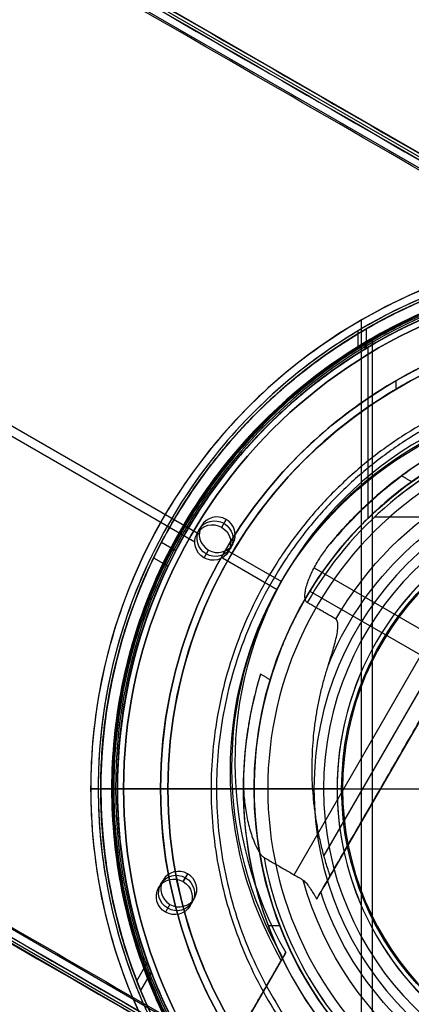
# Model space of a CAD drawing. Header units: millimetres. Extents: x -544 to 436, y -6221 to -5373.
# Tile 5 of 13: x -139 to -85, y -5721 to -5585. Entities that reach past the tile are written whole.
import ezdxf

# ---------------------------------------------------------------- set-up
doc = ezdxf.new("R2010")
doc.units = ezdxf.units.MM

msp = doc.modelspace()

# ---------------------------------------------------------------- linework, layer by layer
at = {"color": 7, "true_color": 0xffffff}
for p, q in [((-49.49, -5623.1, 78.14), (-482.49, -5373.11, 78.14)), ((-482.7, -5373.47, 80.07), (-49.7, -5623.47, 80.07)), ((-50.38, -5624.65, 82.55), (-483.39, -5374.66, 82.55)), ((-512.84, -5425.68, 63.33), (-113.79, -5656.07, 63.33)), ((-513.46, -5426.75, 68.69), (-114.41, -5657.14, 68.69)), ((-109.91, -5727.76, 49.47), (-542.92, -5477.77, 49.47)), ((-543.6, -5478.95, 51.95), (-110.6, -5728.95, 51.95)), ((-110.79, -5729.28, 54.48), (-543.79, -5479.29, 54.48)), ((-91.47, -5626.55, 43.5), (-91.47, -5755.82, 43.5)), ((-91.91, -5628.03), (-91.91, -5630.35)), ((-90.78, -5627.76, 89.35), (-90.78, -5630.43, 89.35)), ((-90.96, -5629.63, 46.48), (-90.96, -5630.54, 46.48)), ((-89.95, -5629.18, 40.5), (-89.95, -5753.19, 40.5)), ((-90.55, -5630.31, 88.1), (-90.55, -5653.92, 88.1)), ((-86.65, -5634.89, 259.6), (-86.65, -5636.05, 259.6)), ((-58.84, -5639.31, 76.25), (-96.6, -5704.71, 58.81)), ((-100.72, -5703.07, 62.1), (-64.37, -5640.11, 78.88)), ((-61.5, -5639.62, 71.59), (-96.6, -5700.41, 55.38)), ((-110.7, -5655.11, 69.52), (-110.09, -5654.04, 64.16)), ((-89.58, -5653.67, 62.1), (-82.52, -5653.67, 62.1)), ((-114.09, -5655.97, 68.96), (-113.47, -5654.9, 63.6)), ((-119.01, -5657.16, 61.45), (-117.02, -5658.31, 61.45)), ((-113.14, -5659.33, 68.4), (-112.52, -5658.26, 63.04)), ((-109.99, -5658.26, 63.33), (-102.46, -5662.61, 63.33)), ((-109.76, -5658.47, 68.96), (-109.14, -5657.4, 63.6)), ((-120.1, -5659.31, 68.61), (-118.1, -5660.46, 68.61)), ((-110.61, -5659.33, 68.69), (-103.07, -5663.68, 68.69)), ((-97.94, -5660.7, 63.17), (-77.88, -5672.28, 63.17)), ((-102.62, -5662.89, 68.9), (-102, -5661.82, 63.54)), ((-98.53, -5663.91, 70.18), (-79.42, -5674.94, 70.18)), ((-128.79, -5691.19, 43.5), (-72.29, -5691.19, 43.5)), ((-128.79, -5691.19, 1.04), (-128.79, -5691.19, 43.5)), ((-127.75, -5691.19), (-125.75, -5691.19)), ((-127.4, -5691.19, 89.35), (-125.1, -5691.19, 89.35)), ((-127.4, -5691.19, 47.98), (-127.4, -5691.19, 53.67)), ((-127.4, -5691.19, 61.4), (-127.4, -5691.19, 89.35)), ((-125.9, -5691.19, 46.48), (-125.1, -5691.19, 46.48)), ((-125.75, -5691.19), (-125.75, -5691.19, 40.5)), ((-125.75, -5691.19, 40.5), (-54.15, -5691.19, 40.5)), ((-104.35, -5691.19, 103.07), (-125.37, -5691.19, 89.03)), ((-125.1, -5691.19, 46.48), (-125.1, -5691.19, 53.94)), ((-125.1, -5691.19, 61.66), (-125.1, -5691.19, 89.35)), ((-125.09, -5691.19, 88.1), (-106.25, -5691.19, 88.1)), ((-124.25, -5691.19, 2.96), (15.95, -5691.19, 2.96)), ((-124.25, -5691.19), (15.95, -5691.19)), ((-119.15, -5691.19, 231.72), (-119.15, -5691.19, 259.6)), ((-119.15, -5691.19, 259.6), (-118.15, -5691.19, 259.6)), ((-118.15, -5691.19, 231.72), (-118.15, -5691.19, 259.6)), ((-107.74, -5691.19, 64.09), (-107.74, -5691.19, 67.1)), ((-106.25, -5691.19, 67.1), (-106.25, -5691.19, 88.1)), ((-96.66, -5691.19, 52.51), (-98.14, -5691.19, 57.06)), ((-97.97, -5691.19, 105.1), (-72.27, -5691.19, 105.1)), ((-94.78, -5691.19, 51.1), (-72.29, -5691.19, 51.1)), ((-94.15, -5691.19, 199.6), (-67.4, -5691.19, 199.6)), ((-94.03, -5691.19, 200.6), (-54.15, -5691.19, 200.6)), ((-116.01, -5704, 59.13), (-115.39, -5702.93, 53.78)), ((-119.4, -5704.86, 58.57), (-118.78, -5703.79, 53.21)), ((-115.07, -5707.36, 58.57), (-114.45, -5706.29, 53.21)), ((-104.3, -5710.08, 67.1), (-102.7, -5710.08, 67.1)), ((-101.94, -5713.95, 53.9), (-110.84, -5729.37, 53.9)), ((-122.43, -5717.7, 56.67), (-120.94, -5715.11, 57.36)), ((-120.42, -5716.51, 49.42), (-121.89, -5719.05, 48.74))]:
    msp.add_line(p, q, dxfattribs=at)
for centre, radius, start, end in [((-54.15, -5691.19, 43.5), 74.64, 90, 270), ((-54.15, -5691.19, 22.27), 74.64, 90, 270), ((-54.15, -5691.19, 89.35), 73.24, 90, 270), ((-54.15, -5691.19, 68.66), 73.24, 90, 127.2718), ((-54.15, -5691.19, 20.25), 71.6, 90, 270), ((-54.15, -5691.19, 89.03), 71.21, 90, 270), ((-54.15, -5691.19, 67.91), 70.94, 90, 129.3128), ((-54.15, -5691.19), 70.1, 0, 180), ((-54.15, -5691.19), 73.6, 112.5, 136.9713), ((-54.15, -5691.19, 46.48), 71.74, 112.5, 247.5), ((-54.15, -5691.19, 88.1), 70.94, 112.5, 135), ((-54.15, -5691.19, 245.66), 65, 90, 270), ((-54.15, -5691.19, 245.66), 64, 90, 270), ((-54.15, -5691.19, 65.6), 53.58, 90, 133.7273), ((-54.15, -5691.19, 67.1), 53.58, 90, 126.3077), ((-54.15, -5691.19, 77.6), 52.09, 109.8895, 270), ((-54.15, -5691.19, 62.1), 51.59, 111.4877, 128.4966), ((-54.15, -5691.19), 73.6, 141.6008, 216.9236), ((-54.15, -5691.19, 105.1), 43.82, 90, 270), ((-54.15, -5691.19, 52.51), 42.51, 90, 270), ((-54.15, -5691.19, 200.6), 39.87, 90, 270), ((-54.15, -5691.19, 51.1), 40.63, 120, 150), ((-54.15, -5691.19, 68.66), 73.24, 154.0319, 247.2599), ((-54.15, -5691.19, 67.91), 70.94, 156.7988, 249.3113), ((-54.15, -5691.19, 88.1), 70.94, 157.5, 202.5), ((-54.15, -5691.19, 67.1), 53.58, 162.8505, 270), ((-54.15, -5691.19, 51.1), 40.63, 158.0939, 201.9061), ((-54.15, -5691.19, 67.1), 52.09, 163.2248, 270), ((-54.15, -5691.19, 65.6), 53.58, 170.1224, 270), ((-54.15, -5691.19), 70.1, 180, 0), ((-54.15, -5691.19, 51.1), 40.63, 210, 240), ((-54.15, -5691.19, 62.1), 51.59, 210.3917, 230.2258)]:
    msp.add_arc(centre, radius, start, end, dxfattribs=at)
at = {"color": 7, "true_color": 0xffffff, "extrusion": (0, 0, -1)}
for centre, radius, start, end in [((54.15, -5691.19, -40.5), 71.6, 270, 90), ((54.15, -5691.19), 71.6, 270, 90), ((54.15, -5691.19, -89.35), 70.94, 270, 90), ((54.15, -5691.19, -46.48), 70.94, 270, 90), ((54.15, -5691.19, -2.96), 70.1, 0, 180), ((54.15, -5691.19, -1.48), 70.1, 0, 180), ((54.15, -5691.19, -259.6), 65, 270, 90), ((54.15, -5691.19, -259.6), 64, 270, 90), ((54.15, -5691.19, -88.1), 52.09, 270, 90), ((54.15, -5691.19, -62.1), 47.03, 29.8455, 90), ((54.15, -5691.19, -199.6), 40, 270, 90), ((54.15, -5691.19, -2.96), 70.1, 180, 0), ((54.15, -5691.19, -1.48), 70.1, 180, 0), ((54.15, -5691.19, -62.1), 47.03, 270, 344.453)]:
    msp.add_arc(centre, radius, start, end, dxfattribs=at)
at = {"color": 7, "true_color": 0xffffff, "extrusion": (0.112476, 0.194813, -0.97437)}
for centre, radius, start, end in [((-2796.35, -4813.01, -1179.98), 53.78, 300.9456, 59.0544), ((-2796.35, -4813.01, -1181.88), 53.78, 300.9456, 59.0544), ((-2731.68, -4812.74, -1179.13), 2.5, 270, 90), ((-2731.68, -4812.74, -1181.88), 2.5, 270, 90), ((-2731.68, -4812.74, -1181.88), 2.5, 90, 270), ((-2731.68, -4812.74, -1179.13), 2.5, 90, 270), ((-2751.53, -4858.92, -1179.13), 2.5, 270, 90), ((-2751.53, -4858.92, -1181.88), 2.5, 270, 90), ((-2751.53, -4858.92, -1181.88), 2.5, 90, 270), ((-2751.53, -4858.92, -1179.13), 2.5, 90, 270)]:
    msp.add_arc(centre, radius, start, end, dxfattribs=at)
at = {"color": 7, "true_color": 0xffffff, "extrusion": (-0.112476, -0.194813, 0.97437)}
for centre, radius, start, end in [((2796.35, -4813.01, 1176.38), 53.78, 120.9456, 239.0544), ((2731.68, -4812.74, 1176.38), 2.5, 90, 270), ((2731.68, -4812.74, 1176.38), 2.5, 270, 90), ((2751.53, -4858.92, 1176.38), 2.5, 90, 270), ((2751.53, -4858.92, 1176.38), 2.5, 270, 90)]:
    msp.add_arc(centre, radius, start, end, dxfattribs=at)
at = {"color": 7, "true_color": 0xffffff, "extrusion": (0, 1, 0)}
for centre, radius, start, end in [((127.75, 1.04, -5691.19), 1.04, 269.9822, 0), ((125.9, 47.98, -5691.19), 1.5, 270, 0), ((125.09, 88.61, -5691.19), 0.505, 0, 57.4285), ((125.09, 88.61, -5691.19), 0.505, 270, 0), ((105.74, 64.09, -5691.19), 1.99, 347.8384, 0), ((97.63, 92.99, -5691.19), 12.12, 56.282, 88.3747), ((94.78, 53.05, -5691.19), 1.95, 270, 343.993)]:
    msp.add_arc(centre, radius, start, end, dxfattribs=at)
at = {"color": 7, "true_color": 0xffffff}
for points, degree in [([(-482.5, -5373.13, 78.36), (-49.5, -5623.13, 78.36)], 1), ([(-482.9, -5373.81, 81.77), (-49.89, -5623.81, 81.77)], 1), ([(-482.88, -5373.78, 77.17), (-49.88, -5623.78, 77.17)], 1), ([(-50.49, -5624.85, 82.52), (-483.5, -5374.85, 82.52)], 1), ([(-542.8, -5477.57, 49.5), (-109.8, -5727.57, 49.5)], 1), ([(-543.42, -5478.64, 54.86), (-110.42, -5728.64, 54.86)], 1), ([(-543.4, -5478.61, 50.25), (-110.4, -5728.61, 50.25)], 1), ([(-543.8, -5479.29, 53.66), (-110.79, -5729.29, 53.66)], 1), ([(-54.15, -5616.55, 1.04), (-63.96, -5616.45, 1.04), (-83.44, -5620.48, 1.04), (-108.31, -5637.02, 1.04), (-124.9, -5661.88, 1.04), (-130.74, -5691.19, 1.04), (-124.9, -5720.49, 1.04), (-108.31, -5745.35, 1.04), (-83.44, -5761.89, 1.04), (-63.96, -5765.92, 1.04), (-54.15, -5765.82, 1.04)], 3), ([(-54.15, -5617.94, 47.98), (-63.78, -5617.85, 47.98), (-82.89, -5621.8, 47.98), (-107.3, -5638.04, 47.98), (-123.58, -5662.43, 47.98), (-129.3, -5691.19, 47.98), (-123.58, -5719.94, 47.98), (-107.3, -5744.34, 47.98), (-82.89, -5760.57, 47.98), (-63.78, -5764.53, 47.98), (-54.15, -5764.43, 47.98)], 3), ([(-82.32, -5623.19), (-91.21, -5626.9), (-107.56, -5637.78), (-123.92, -5662.29), (-129.67, -5691.19), (-123.92, -5720.08), (-113.01, -5736.42), (-106.2, -5743.23)], 3), ([(-81.61, -5624.91, 46.48), (-90.27, -5628.52, 46.48), (-106.21, -5639.12, 46.48), (-122.16, -5663.02, 46.48), (-127.77, -5691.19, 46.48), (-122.16, -5719.35, 46.48), (-106.21, -5743.25, 46.48), (-90.27, -5753.85, 46.48), (-81.61, -5757.47, 46.48)], 3), ([(-81.3, -5625.65, 88.1), (-89.87, -5629.23, 88.1), (-97.75, -5634.47, 88.1), (-104.32, -5641.02, 88.1)], 3), ([(-54.15, -5626.19, 231.72), (-62.7, -5626.1, 231.72), (-79.66, -5629.61, 231.72), (-101.32, -5644.02, 231.72), (-115.77, -5665.67, 231.72), (-120.85, -5691.19, 231.72), (-115.77, -5716.71, 231.72), (-101.32, -5738.36, 231.72), (-79.66, -5752.76, 231.72), (-62.7, -5756.27, 231.72), (-54.15, -5756.19, 231.72)], 3), ([(-54.15, -5627.19, 231.72), (-62.57, -5627.1, 231.72), (-79.27, -5630.56, 231.72), (-100.59, -5644.74, 231.72), (-114.82, -5666.06, 231.72), (-119.82, -5691.19, 231.72), (-114.82, -5716.31, 231.72), (-100.59, -5737.63, 231.72), (-79.27, -5751.82, 231.72), (-62.57, -5755.27, 231.72), (-54.15, -5755.19, 231.72)], 3), ([(-54.15, -5637.6, 64.09), (-62.57, -5637.77, 64.09), (-77.91, -5641.24, 64.09), (-90.28, -5650.95, 64.09), (-95.72, -5657.38, 64.09)], 3), ([(-97.59, -5706.42, 61.79), (-58.84, -5639.31, 79.68)], 1), ([(-58.84, -5639.31, 71.96), (-95.74, -5703.21, 54.92)], 1), ([(-54.15, -5639.6, 62.1), (-60.27, -5639.56, 62.1), (-72.3, -5641.78, 62.1), (-88.07, -5650.94, 62.1), (-95.92, -5660.24, 62.1), (-98.9, -5665.5, 62.1)], 3), ([(-104.32, -5641.02, 88.1), (-110.88, -5647.58, 88.1), (-121.4, -5663.34, 88.1), (-126.94, -5691.19, 88.1), (-121.4, -5719.04, 88.1), (-110.88, -5734.79, 88.1), (-104.32, -5741.35, 88.1)], 3), ([(-54.15, -5640.98, 103.06), (-61.72, -5640.87, 103.06), (-76.66, -5644.46, 103.06), (-94.75, -5658.8, 103.06), (-104.77, -5679.64, 103.06), (-104.77, -5702.73, 103.06), (-94.75, -5723.57, 103.06), (-76.66, -5737.91, 103.06), (-61.72, -5741.5, 103.06), (-54.15, -5741.39, 103.06)], 3), ([(-96.01, -5674.23, 60.69), (-93.83, -5668.64, 60.69), (-87.08, -5658.6, 60.69), (-71.99, -5648.44, 60.69), (-60.15, -5645.94, 60.69), (-54.15, -5646.02, 60.69)], 3), ([(-85.88, -5648.01, 67.1), (-84.47, -5648.82, 67.1)], 1), ([(-110.09, -5654.04, 64.16), (-110.7, -5655.11, 69.52)], 1), ([(-74.47, -5656, 51.1), (-80.58, -5659.59, 51.1), (-91, -5669.9, 51.1), (-96.68, -5691.19, 51.1), (-91, -5712.47, 51.1), (-80.58, -5722.78, 51.1), (-74.47, -5726.37, 51.1)], 3), ([(-113.14, -5659.33, 68.4), (-112.52, -5658.26, 63.04)], 1), ([(-94.95, -5667.78, 62.1), (-98.9, -5665.5, 62.1)], 1), ([(-104.03, -5676.15, 67.1), (-105.35, -5675.39, 67.1)], 1), ([(-107.69, -5689.08, 64.09), (-107.95, -5694.84, 64.09), (-106.49, -5706.39, 64.09), (-99, -5722.18, 64.09), (-86.89, -5734.79, 64.09), (-71.4, -5742.89, 64.09), (-59.92, -5744.8, 64.09), (-54.15, -5744.77, 64.09)], 3), ([(-124.25, -5691.19), (-124.25, -5691.19, 2.96)], 1), ([(-104.86, -5700.68, 62.1), (-99.47, -5703.79, 62.1)], 1), ([(-104.86, -5700.68, 62.1), (-103.82, -5706.52, 62.1), (-99.54, -5717.8, 62.1), (-87.83, -5731.65, 62.1), (-72.11, -5740.64, 62.1), (-60.18, -5742.81, 62.1), (-54.15, -5742.78, 62.1)], 3), ([(-115.39, -5702.93, 53.78), (-116.01, -5704, 59.13)], 1), ([(-54.15, -5736.35, 60.69), (-60.48, -5736.45, 60.69), (-72.95, -5733.66, 60.69), (-88.54, -5722.42, 60.69), (-95.11, -5711.46, 60.69), (-97.01, -5705.42, 60.69)], 3), ([(-118.45, -5708.22, 58.01), (-117.83, -5707.15, 52.65)], 1), ([(-109.8, -5727.57, 49.5), (-101.85, -5713.8, 53.17)], 1), ([(-101.85, -5713.8, 53.17), (-102.47, -5714.87, 58.53)], 1), ([(-110.42, -5728.64, 54.86), (-102.47, -5714.87, 58.53)], 1)]:
    msp.add_open_spline(points, degree=degree, dxfattribs=at)
for points, weights, knots in [([(-120.1, -5723.05, 48.15), (-136.97, -5688.14, 53.18), (-117.58, -5654.57, 62.13), (-97.04, -5618.99, 71.61), (-55.98, -5617.97, 76.56)], [0.861164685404, 0.820167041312, 1, 0.811482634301, 0.865639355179], [-162.420204, -162.420204, -162.420204, -83.533367, -83.533367, 0, 0, 0]), ([(-59.11, -5618.11, 83.89), (-98.06, -5620.76, 78.86), (-117.58, -5654.57, 69.85), (-137.98, -5689.88, 60.44), (-118.69, -5725.82, 55.48)], [0.861638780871, 0.819142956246, 1, 0.812581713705, 0.865016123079], [-162.369697, -162.369697, -162.369697, -82.939938, -82.939938, 0, 0, 0]), ([(-54.15, -5619.74, 88.61), (-125.6, -5619.74, 88.61), (-125.6, -5691.19, 88.61), (-125.6, -5762.63, 88.61), (-54.15, -5762.63, 88.61)], [1, 0.707106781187, 1, 0.707106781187, 1], [222.862872, 222.862872, 222.862872, 334.294308, 334.294308, 445.725744, 445.725744, 445.725744]), ([(-54.15, -5620.24, 76.31), (-95.11, -5620.24, 71.59), (-115.59, -5655.72, 62.13), (-135.51, -5690.21, 52.93), (-116.43, -5725.17, 48.15)], [0.868347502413, 0.807007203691, 1, 0.811314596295, 0.865736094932], [-164.264878, -164.264878, -164.264878, -80.998221, -80.998221, 0, 0, 0]), ([(-114.73, -5728.1, 55.48), (-136.64, -5692.16, 60.13), (-115.59, -5655.72, 69.85), (-95.53, -5620.96, 79.12), (-55.4, -5620.25, 83.89)], [0.871188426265, 0.802734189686, 1, 0.810165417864, 0.866408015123], [-167.14182, -167.14182, -167.14182, -81.6011, -81.6011, 0, 0, 0]), ([(-54.15, -5633.17, 211.37), (-112.17, -5633.17, 211.37), (-112.17, -5691.19, 211.37), (-112.17, -5749.2, 211.37), (-54.15, -5749.2, 211.37)], [0.894552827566, 0.632544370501, 0.894552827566, 0.632544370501, 0.894552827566], [0, 0, 0, 130, 130, 260, 260, 260]), ([(-54.15, -5633.92, 212.03), (-111.42, -5633.92, 212.03), (-111.42, -5691.19, 212.03), (-111.42, -5748.45, 212.03), (-54.15, -5748.45, 212.03)], [0.895143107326, 0.632961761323, 0.895143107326, 0.632961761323, 0.895143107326], [0, 0, 0, 128, 128, 256, 256, 256]), ([(-58.84, -5639.31, 79.68), (-85.76, -5641.74, 76.09), (-99.27, -5665.14, 69.85), (-102.29, -5670.37, 68.46), (-104.03, -5676.15, 67.1)], [0.859873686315, 0.823129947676, 1, 0.954182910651, 0.922700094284], [-67.380367, -67.380367, -67.380367, -12.386666, -12.386666, 0, 0, 0])]:
    msp.add_rational_spline(points, weights, degree=2, knots=knots, dxfattribs=at)
for points, weights in [([(-95.72, -5657.38, 64.09), (-91.4, -5652.06, 65.65), (-85.88, -5648.01, 67.1)], [0.942997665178, 0.905531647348, 0.883759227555]), ([(-95.74, -5703.21, 54.92), (-100.7, -5688.78, 57.24), (-96.01, -5674.23, 60.69)], [0.854612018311, 0.844700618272, 0.927584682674]), ([(-105.35, -5675.39, 67.1), (-107.42, -5682.08, 65.52), (-107.69, -5689.08, 64.09)], [0.924428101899, 0.890856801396, 0.8731872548]), ([(-94.15, -5691.19, 199.6), (-119.15, -5691.19, 205.93), (-119.15, -5691.19, 231.72)], [1, 0.789105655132, 1]), ([(-94.03, -5691.19, 200.6), (-118.15, -5691.19, 206.81), (-118.15, -5691.19, 231.72)], [1, 0.790286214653, 1]), ([(-97.01, -5705.42, 60.69), (-96.36, -5704.29, 57.69), (-95.74, -5703.21, 54.92)], [1.00347696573, 1.00289497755, 1.00148023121])]:
    msp.add_rational_spline(points, weights, degree=2, dxfattribs=at)
for points, knots in [([(-98.9, -5665.5, 62.1), (-98.93, -5665.48, 62.1), (-98.96, -5665.46, 62.1), (-99.01, -5665.41, 62.1), (-99.03, -5665.38, 62.11), (-99.08, -5665.32, 62.12), (-99.1, -5665.27, 62.12), (-99.15, -5665.18, 62.14), (-99.16, -5665.13, 62.14), (-99.2, -5664.98, 62.17), (-99.22, -5664.88, 62.19), (-99.23, -5664.66, 62.23), (-99.23, -5664.54, 62.25), (-99.21, -5664.2, 62.32), (-99.17, -5663.97, 62.37), (-99.07, -5663.49, 62.48), (-98.99, -5663.2, 62.55), (-98.81, -5662.64, 62.68), (-98.71, -5662.35, 62.75), (-98.36, -5661.51, 62.96), (-98.08, -5660.95, 63.1), (-97.48, -5659.86, 63.39), (-97.15, -5659.32, 63.54), (-96.45, -5658.31, 63.82), (-96.09, -5657.82, 63.96), (-95.72, -5657.38, 64.09)], [-9.36992, -9.36992, -9.36992, -9.36992, -9.263306, -9.263306, -9.156692, -9.156692, -9.006932, -9.006932, -8.857173, -8.857173, -8.517475, -8.517475, -8.177777, -8.177777, -7.49838, -7.49838, -6.561083, -6.561083, -5.623785, -5.623785, -3.74919, -3.74919, -1.874595, -1.874595, 0, 0, 0, 0]), ([(-96.01, -5674.23, 60.69), (-95.88, -5673.82, 60.78), (-95.75, -5673.42, 60.88), (-95.42, -5672.34, 61.13), (-95.22, -5671.68, 61.29), (-94.97, -5670.69, 61.52), (-94.89, -5670.37, 61.59), (-94.76, -5669.72, 61.73), (-94.71, -5669.4, 61.8), (-94.67, -5668.92, 61.9), (-94.66, -5668.75, 61.94), (-94.67, -5668.4, 62.01), (-94.7, -5668.23, 62.04), (-94.77, -5668.04, 62.07), (-94.78, -5668, 62.08), (-94.82, -5667.93, 62.09), (-94.84, -5667.89, 62.09), (-94.89, -5667.84, 62.1), (-94.91, -5667.81, 62.1), (-94.94, -5667.79, 62.1), (-94.94, -5667.78, 62.1), (-94.95, -5667.78, 62.1)], [-6.852821, -6.852821, -6.852821, -6.852821, -5.577224, -5.577224, -3.490452, -3.490452, -2.447066, -2.447066, -1.40368, -1.40368, -0.88351, -0.88351, -0.36334, -0.36334, -0.239778, -0.239778, -0.116216, -0.116216, -0.021907, -0.021907, 0, 0, 0, 0]), ([(-107.69, -5689.08, 64.09), (-107.72, -5689.79, 63.95), (-107.72, -5690.54, 63.8), (-107.65, -5692.05, 63.5), (-107.58, -5692.82, 63.36), (-107.37, -5694.36, 63.07), (-107.23, -5695.13, 62.94), (-106.89, -5696.61, 62.68), (-106.68, -5697.32, 62.56), (-106.31, -5698.34, 62.4), (-106.17, -5698.71, 62.34), (-105.83, -5699.43, 62.24), (-105.65, -5699.78, 62.19), (-105.36, -5700.19, 62.14), (-105.28, -5700.3, 62.13), (-105.08, -5700.51, 62.11), (-104.98, -5700.61, 62.1), (-104.86, -5700.68, 62.1)], [-12.380161, -12.380161, -12.380161, -12.380161, -10.078744, -10.078744, -7.777328, -7.777328, -5.475911, -5.475911, -3.174494, -3.174494, -2.010046, -2.010046, -0.845598, -0.845598, -0.422799, -0.422799, 0, 0, 0, 0]), ([(-99.47, -5703.79, 62.1), (-99.42, -5703.83, 62.1), (-99.37, -5703.87, 62.1), (-99.25, -5703.98, 62.09), (-99.18, -5704.05, 62.08), (-98.97, -5704.28, 62.06), (-98.84, -5704.45, 62.04), (-98.57, -5704.81, 62), (-98.43, -5705.04, 61.97), (-98.13, -5705.5, 61.91), (-97.99, -5705.73, 61.88), (-97.76, -5706.12, 61.83), (-97.67, -5706.27, 61.81), (-97.59, -5706.42, 61.79)], [-3.259764, -3.259764, -3.259764, -3.259764, -3.070126, -3.070126, -2.768422, -2.768422, -2.165013, -2.165013, -1.333587, -1.333587, -0.502161, -0.502161, 0, 0, 0, 0]), ([(-97.59, -5706.42, 61.79), (-97.56, -5706.37, 61.77), (-97.53, -5706.32, 61.74), (-97.43, -5706.14, 61.62), (-97.36, -5706.02, 61.52), (-97.24, -5705.82, 61.34), (-97.19, -5705.73, 61.23), (-97.1, -5705.57, 61.01), (-97.06, -5705.5, 60.88), (-97.02, -5705.44, 60.74), (-97.02, -5705.43, 60.71), (-97.01, -5705.42, 60.69)], [-1.629219, -1.629219, -1.629219, -1.629219, -1.44637, -1.44637, -0.939593, -0.939593, -0.511442, -0.511442, -0.08329, -0.08329, 0, 0, 0, 0])]:
    msp.add_open_spline(points, degree=3, knots=knots, dxfattribs=at)

doc.saveas('drawing.dxf')
